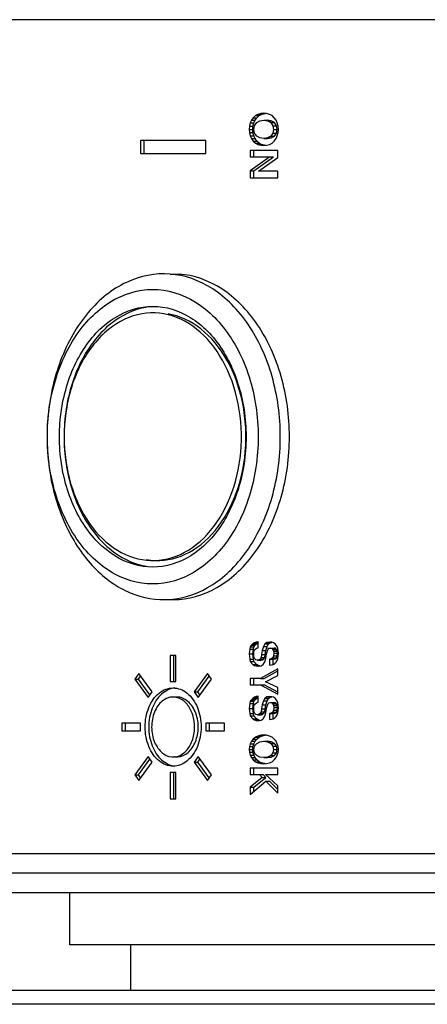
# Model space of a CAD drawing. Extents: x -1763 to 4575, y -3429 to 1051.
# Tile 11 of 192: x -1173 to -1165, y -1455 to -1436. Entities that reach past the tile are written whole.
import ezdxf

# ---------------------------------------------------------------- set-up
doc = ezdxf.new("R2010")
doc.units = 0
doc.layers.get('0').update_dxf_attribs({"linetype": 'CONTINUOUS'})

# ---------------------------------------------------------------- blocks, each defined once
blk = doc.blocks.new('CTH', base_point=(-1365.866, -1682.815))
at = {"color": 5, "linetype": 'CONTINUOUS'}
for p, q in [((-1186.149, -1435.923), (-1162.555, -1435.923)), ((-1168.351, -1437.716), (-1168.41, -1437.722)), ((-1168.298, -1437.722), (-1168.351, -1437.716)), ((-1168.615, -1437.904), (-1168.629, -1437.963)), ((-1168.59, -1437.851), (-1168.615, -1437.904)), ((-1168.615, -1437.904), (-1168.545, -1437.904)), ((-1168.556, -1437.804), (-1168.59, -1437.851)), ((-1168.59, -1437.851), (-1168.52, -1437.851)), ((-1168.56, -1437.963), (-1168.545, -1437.904)), ((-1168.512, -1437.763), (-1168.556, -1437.804)), ((-1168.556, -1437.804), (-1168.486, -1437.804)), ((-1168.545, -1437.904), (-1168.52, -1437.851)), ((-1168.52, -1437.851), (-1168.486, -1437.804)), ((-1168.463, -1437.74), (-1168.512, -1437.763)), ((-1168.512, -1437.763), (-1168.442, -1437.763)), ((-1168.512, -1437.928), (-1168.488, -1437.898)), ((-1168.488, -1437.898), (-1168.429, -1437.863)), ((-1168.486, -1437.804), (-1168.442, -1437.763)), ((-1168.41, -1437.722), (-1168.463, -1437.74)), ((-1168.463, -1437.74), (-1168.394, -1437.74)), ((-1168.442, -1437.763), (-1168.394, -1437.74)), ((-1168.429, -1437.863), (-1168.351, -1437.851)), ((-1168.41, -1437.722), (-1168.34, -1437.722)), ((-1168.394, -1437.74), (-1168.34, -1437.722)), ((-1168.351, -1437.851), (-1168.278, -1437.863)), ((-1168.351, -1437.851), (-1168.281, -1437.851)), ((-1168.34, -1437.722), (-1168.318, -1437.72)), ((-1168.244, -1437.74), (-1168.298, -1437.722)), ((-1168.208, -1437.863), (-1168.281, -1437.851)), ((-1168.278, -1437.863), (-1168.215, -1437.898)), ((-1168.278, -1437.863), (-1168.208, -1437.863)), ((-1168.19, -1437.763), (-1168.244, -1437.74)), ((-1168.215, -1437.898), (-1168.176, -1437.957)), ((-1168.215, -1437.898), (-1168.145, -1437.898)), ((-1168.145, -1437.898), (-1168.208, -1437.863)), ((-1168.151, -1437.804), (-1168.19, -1437.763)), ((-1168.117, -1437.851), (-1168.151, -1437.804)), ((-1168.106, -1437.957), (-1168.145, -1437.898)), ((-1168.093, -1437.904), (-1168.117, -1437.851)), ((-1168.078, -1437.963), (-1168.093, -1437.904)), ((-1168.629, -1437.963), (-1168.634, -1438.027)), ((-1168.634, -1438.027), (-1168.629, -1438.086)), ((-1168.634, -1438.027), (-1168.564, -1438.027)), ((-1168.629, -1437.963), (-1168.56, -1437.963)), ((-1168.629, -1438.086), (-1168.615, -1438.151)), ((-1168.629, -1438.086), (-1168.56, -1438.086)), ((-1168.564, -1438.027), (-1168.56, -1437.963)), ((-1168.56, -1438.086), (-1168.564, -1438.027)), ((-1168.545, -1438.151), (-1168.56, -1438.086)), ((-1168.542, -1438.027), (-1168.527, -1437.957)), ((-1168.527, -1438.098), (-1168.542, -1438.027)), ((-1168.527, -1437.957), (-1168.512, -1437.928)), ((-1168.176, -1437.957), (-1168.166, -1438.027)), ((-1168.176, -1437.957), (-1168.106, -1437.957)), ((-1168.166, -1438.027), (-1168.176, -1438.098)), ((-1168.166, -1438.027), (-1168.096, -1438.027)), ((-1168.096, -1438.027), (-1168.106, -1437.957)), ((-1168.106, -1438.098), (-1168.096, -1438.027)), ((-1168.093, -1438.151), (-1168.078, -1438.086)), ((-1168.073, -1438.027), (-1168.078, -1437.963)), ((-1168.078, -1438.086), (-1168.073, -1438.027)), ((-1169.464, -1438.242), (-1170.717, -1438.242)), ((-1170.717, -1438.242), (-1170.717, -1438.492)), ((-1170.647, -1438.492), (-1170.647, -1438.242)), ((-1169.464, -1438.492), (-1169.464, -1438.242)), ((-1168.615, -1438.151), (-1168.59, -1438.204)), ((-1168.615, -1438.151), (-1168.545, -1438.151)), ((-1168.59, -1438.204), (-1168.556, -1438.251)), ((-1168.59, -1438.204), (-1168.52, -1438.204)), ((-1168.556, -1438.251), (-1168.512, -1438.292)), ((-1168.556, -1438.251), (-1168.486, -1438.251)), ((-1168.52, -1438.204), (-1168.545, -1438.151)), ((-1168.512, -1438.127), (-1168.527, -1438.098)), ((-1168.486, -1438.251), (-1168.52, -1438.204)), ((-1168.488, -1438.157), (-1168.512, -1438.127)), ((-1168.429, -1438.192), (-1168.488, -1438.157)), ((-1168.442, -1438.292), (-1168.486, -1438.251)), ((-1168.351, -1438.204), (-1168.429, -1438.192)), ((-1168.278, -1438.192), (-1168.351, -1438.204)), ((-1168.351, -1438.204), (-1168.281, -1438.204)), ((-1168.281, -1438.204), (-1168.208, -1438.192)), ((-1168.215, -1438.157), (-1168.278, -1438.192)), ((-1168.278, -1438.192), (-1168.208, -1438.192)), ((-1168.176, -1438.098), (-1168.215, -1438.157)), ((-1168.215, -1438.157), (-1168.145, -1438.157)), ((-1168.208, -1438.192), (-1168.145, -1438.157)), ((-1168.19, -1438.292), (-1168.151, -1438.251)), ((-1168.176, -1438.098), (-1168.106, -1438.098)), ((-1168.151, -1438.251), (-1168.117, -1438.204)), ((-1168.145, -1438.157), (-1168.106, -1438.098)), ((-1168.117, -1438.204), (-1168.093, -1438.151)), ((-1168.615, -1438.432), (-1168.615, -1438.556)), ((-1168.083, -1438.432), (-1168.615, -1438.432)), ((-1168.545, -1438.556), (-1168.545, -1438.432)), ((-1168.512, -1438.292), (-1168.463, -1438.315)), ((-1168.512, -1438.292), (-1168.442, -1438.292)), ((-1168.463, -1438.315), (-1168.41, -1438.333)), ((-1168.463, -1438.315), (-1168.394, -1438.315)), ((-1168.394, -1438.315), (-1168.442, -1438.292)), ((-1168.41, -1438.333), (-1168.351, -1438.339)), ((-1168.41, -1438.333), (-1168.34, -1438.333)), ((-1168.34, -1438.333), (-1168.394, -1438.315)), ((-1168.351, -1438.339), (-1168.298, -1438.333)), ((-1168.318, -1438.335), (-1168.34, -1438.333)), ((-1168.298, -1438.333), (-1168.244, -1438.315)), ((-1168.244, -1438.315), (-1168.19, -1438.292)), ((-1168.083, -1438.567), (-1168.083, -1438.432)), ((-1170.717, -1438.492), (-1169.464, -1438.492)), ((-1168.234, -1438.556), (-1168.615, -1438.82)), ((-1168.615, -1438.556), (-1168.234, -1438.556)), ((-1168.545, -1438.82), (-1168.164, -1438.556)), ((-1168.454, -1438.832), (-1168.083, -1438.567)), ((-1168.234, -1438.556), (-1168.164, -1438.556)), ((-1168.615, -1438.82), (-1168.615, -1438.955)), ((-1168.615, -1438.82), (-1168.545, -1438.82)), ((-1168.545, -1438.955), (-1168.545, -1438.82)), ((-1168.083, -1438.832), (-1168.454, -1438.832)), ((-1168.083, -1438.955), (-1168.083, -1438.832)), ((-1168.615, -1438.955), (-1168.083, -1438.955)), ((-1170.15, -1440.803), (-1169.975, -1440.803)), ((-1170.15, -1447.044), (-1169.975, -1447.044)), ((-1168.561, -1447.898), (-1168.585, -1447.924)), ((-1168.532, -1447.877), (-1168.561, -1447.898)), ((-1168.561, -1447.898), (-1168.491, -1447.898)), ((-1168.498, -1447.862), (-1168.532, -1447.877)), ((-1168.532, -1447.877), (-1168.462, -1447.877)), ((-1168.516, -1447.924), (-1168.491, -1447.898)), ((-1168.459, -1447.857), (-1168.498, -1447.862)), ((-1168.498, -1447.862), (-1168.459, -1447.862)), ((-1168.491, -1447.898), (-1168.462, -1447.877)), ((-1168.462, -1447.877), (-1168.459, -1447.876)), ((-1168.459, -1447.971), (-1168.459, -1447.857)), ((-1168.332, -1447.898), (-1168.356, -1447.945)), ((-1168.293, -1447.872), (-1168.332, -1447.898)), ((-1168.332, -1447.898), (-1168.262, -1447.898)), ((-1168.234, -1447.862), (-1168.293, -1447.872)), ((-1168.293, -1447.872), (-1168.223, -1447.872)), ((-1168.286, -1447.945), (-1168.262, -1447.898)), ((-1168.262, -1447.898), (-1168.223, -1447.872)), ((-1168.2, -1447.867), (-1168.234, -1447.862)), ((-1168.223, -1447.872), (-1168.198, -1447.868)), ((-1168.166, -1447.877), (-1168.2, -1447.867)), ((-1168.137, -1447.893), (-1168.166, -1447.877)), ((-1168.117, -1447.919), (-1168.137, -1447.893)), ((-1168.62, -1447.997), (-1168.634, -1448.091)), ((-1168.634, -1448.091), (-1168.62, -1448.19)), ((-1168.634, -1448.091), (-1168.564, -1448.091)), ((-1168.61, -1447.956), (-1168.62, -1447.997)), ((-1168.62, -1447.997), (-1168.55, -1447.997)), ((-1168.585, -1447.924), (-1168.61, -1447.956)), ((-1168.61, -1447.956), (-1168.54, -1447.956)), ((-1168.585, -1447.924), (-1168.516, -1447.924)), ((-1168.564, -1448.091), (-1168.55, -1447.997)), ((-1168.55, -1448.19), (-1168.564, -1448.091)), ((-1168.55, -1447.997), (-1168.54, -1447.956)), ((-1168.546, -1448.097), (-1168.542, -1448.044)), ((-1168.542, -1448.143), (-1168.546, -1448.097)), ((-1168.542, -1448.044), (-1168.522, -1448.008)), ((-1168.54, -1447.956), (-1168.516, -1447.924)), ((-1168.522, -1448.008), (-1168.493, -1447.982)), ((-1168.493, -1447.982), (-1168.459, -1447.971)), ((-1168.395, -1448.102), (-1168.405, -1448.159)), ((-1168.381, -1448.023), (-1168.395, -1448.102)), ((-1168.395, -1448.102), (-1168.325, -1448.102)), ((-1168.356, -1447.945), (-1168.381, -1448.023)), ((-1168.381, -1448.023), (-1168.311, -1448.023)), ((-1168.356, -1447.945), (-1168.286, -1447.945)), ((-1168.335, -1448.159), (-1168.325, -1448.102)), ((-1168.325, -1448.102), (-1168.311, -1448.023)), ((-1168.312, -1448.175), (-1168.298, -1448.086)), ((-1168.311, -1448.023), (-1168.286, -1447.945)), ((-1168.298, -1448.086), (-1168.283, -1448.029)), ((-1168.283, -1448.029), (-1168.268, -1447.997)), ((-1168.268, -1447.997), (-1168.254, -1447.982)), ((-1168.254, -1447.982), (-1168.224, -1447.977)), ((-1168.224, -1447.977), (-1168.2, -1447.982)), ((-1168.224, -1447.977), (-1168.155, -1447.977)), ((-1168.2, -1447.982), (-1168.176, -1448.003)), ((-1168.2, -1447.982), (-1168.13, -1447.982)), ((-1168.176, -1448.003), (-1168.166, -1448.034)), ((-1168.176, -1448.003), (-1168.106, -1448.003)), ((-1168.166, -1448.034), (-1168.161, -1448.076)), ((-1168.166, -1448.034), (-1168.096, -1448.034)), ((-1168.161, -1448.076), (-1168.166, -1448.128)), ((-1168.161, -1448.076), (-1168.091, -1448.076)), ((-1168.13, -1447.982), (-1168.155, -1447.977)), ((-1168.106, -1448.003), (-1168.13, -1447.982)), ((-1168.098, -1447.95), (-1168.117, -1447.919)), ((-1168.096, -1448.034), (-1168.106, -1448.003)), ((-1168.083, -1447.987), (-1168.098, -1447.95)), ((-1168.091, -1448.076), (-1168.096, -1448.034)), ((-1168.096, -1448.128), (-1168.091, -1448.076)), ((-1168.073, -1448.081), (-1168.083, -1447.987)), ((-1168.083, -1448.175), (-1168.073, -1448.081)), ((-1170.037, -1448.117), (-1170.144, -1448.117)), ((-1170.144, -1448.117), (-1170.144, -1448.617)), ((-1170.074, -1448.617), (-1170.074, -1448.117)), ((-1170.037, -1448.617), (-1170.037, -1448.117)), ((-1168.62, -1448.19), (-1168.61, -1448.232)), ((-1168.62, -1448.19), (-1168.55, -1448.19)), ((-1168.61, -1448.232), (-1168.561, -1448.295)), ((-1168.61, -1448.232), (-1168.54, -1448.232)), ((-1168.54, -1448.232), (-1168.55, -1448.19)), ((-1168.527, -1448.18), (-1168.542, -1448.143)), ((-1168.491, -1448.295), (-1168.54, -1448.232)), ((-1168.503, -1448.206), (-1168.527, -1448.18)), ((-1168.473, -1448.211), (-1168.503, -1448.206)), ((-1168.444, -1448.206), (-1168.473, -1448.211)), ((-1168.473, -1448.211), (-1168.403, -1448.211)), ((-1168.424, -1448.19), (-1168.444, -1448.206)), ((-1168.444, -1448.206), (-1168.374, -1448.206)), ((-1168.405, -1448.159), (-1168.424, -1448.19)), ((-1168.424, -1448.19), (-1168.355, -1448.19)), ((-1168.405, -1448.159), (-1168.335, -1448.159)), ((-1168.405, -1448.316), (-1168.361, -1448.29)), ((-1168.403, -1448.211), (-1168.374, -1448.206)), ((-1168.374, -1448.206), (-1168.355, -1448.19)), ((-1168.361, -1448.29), (-1168.332, -1448.243)), ((-1168.355, -1448.19), (-1168.335, -1448.159)), ((-1168.332, -1448.243), (-1168.312, -1448.175)), ((-1168.205, -1448.185), (-1168.244, -1448.19)), ((-1168.244, -1448.19), (-1168.244, -1448.305)), ((-1168.244, -1448.19), (-1168.174, -1448.19)), ((-1168.181, -1448.164), (-1168.205, -1448.185)), ((-1168.205, -1448.185), (-1168.135, -1448.185)), ((-1168.205, -1448.3), (-1168.171, -1448.29)), ((-1168.166, -1448.128), (-1168.181, -1448.164)), ((-1168.181, -1448.164), (-1168.111, -1448.164)), ((-1168.174, -1448.19), (-1168.135, -1448.185)), ((-1168.174, -1448.291), (-1168.174, -1448.19)), ((-1168.171, -1448.29), (-1168.141, -1448.274)), ((-1168.166, -1448.128), (-1168.096, -1448.128)), ((-1168.141, -1448.274), (-1168.117, -1448.248)), ((-1168.135, -1448.185), (-1168.111, -1448.164)), ((-1168.117, -1448.248), (-1168.098, -1448.217)), ((-1168.111, -1448.164), (-1168.096, -1448.128)), ((-1168.098, -1448.217), (-1168.083, -1448.175)), ((-1170.748, -1448.466), (-1170.824, -1448.572)), ((-1170.495, -1448.82), (-1170.748, -1448.466)), ((-1169.433, -1448.466), (-1169.686, -1448.82)), ((-1169.357, -1448.572), (-1169.433, -1448.466)), ((-1168.561, -1448.295), (-1168.532, -1448.31)), ((-1168.561, -1448.295), (-1168.491, -1448.295)), ((-1168.532, -1448.31), (-1168.498, -1448.321)), ((-1168.532, -1448.31), (-1168.462, -1448.31)), ((-1168.498, -1448.321), (-1168.459, -1448.326)), ((-1168.498, -1448.321), (-1168.432, -1448.321)), ((-1168.462, -1448.31), (-1168.491, -1448.295)), ((-1168.429, -1448.32), (-1168.462, -1448.31)), ((-1168.459, -1448.326), (-1168.405, -1448.316)), ((-1168.083, -1448.373), (-1168.415, -1448.561)), ((-1168.345, -1448.561), (-1168.083, -1448.413)), ((-1168.244, -1448.305), (-1168.205, -1448.3)), ((-1168.083, -1448.503), (-1168.083, -1448.373)), ((-1170.824, -1448.572), (-1170.571, -1448.926)), ((-1170.824, -1448.572), (-1170.754, -1448.572)), ((-1170.754, -1448.572), (-1170.713, -1448.515)), ((-1170.536, -1448.877), (-1170.754, -1448.572)), ((-1170.144, -1448.617), (-1170.037, -1448.617)), ((-1169.616, -1448.82), (-1169.398, -1448.515)), ((-1169.61, -1448.926), (-1169.357, -1448.572)), ((-1168.615, -1448.561), (-1168.615, -1448.681)), ((-1168.415, -1448.561), (-1168.615, -1448.561)), ((-1168.545, -1448.681), (-1168.545, -1448.561)), ((-1168.415, -1448.561), (-1168.345, -1448.561)), ((-1168.317, -1448.623), (-1168.083, -1448.503)), ((-1168.083, -1448.733), (-1168.317, -1448.623)), ((-1170.571, -1448.926), (-1170.495, -1448.82)), ((-1169.686, -1448.82), (-1169.61, -1448.926)), ((-1169.686, -1448.82), (-1169.616, -1448.82)), ((-1169.575, -1448.877), (-1169.616, -1448.82)), ((-1168.615, -1448.681), (-1168.415, -1448.681)), ((-1168.415, -1448.681), (-1168.083, -1448.863)), ((-1168.415, -1448.681), (-1168.345, -1448.681)), ((-1168.083, -1448.825), (-1168.345, -1448.681)), ((-1168.083, -1448.863), (-1168.083, -1448.733)), ((-1169.993, -1448.918), (-1170.119, -1448.918)), ((-1168.62, -1449.041), (-1168.634, -1449.135)), ((-1168.61, -1448.999), (-1168.62, -1449.041)), ((-1168.62, -1449.041), (-1168.55, -1449.041)), ((-1168.585, -1448.968), (-1168.61, -1448.999)), ((-1168.61, -1448.999), (-1168.54, -1448.999)), ((-1168.561, -1448.942), (-1168.585, -1448.968)), ((-1168.585, -1448.968), (-1168.516, -1448.968)), ((-1168.564, -1449.135), (-1168.55, -1449.041)), ((-1168.532, -1448.921), (-1168.561, -1448.942)), ((-1168.561, -1448.942), (-1168.491, -1448.942)), ((-1168.55, -1449.041), (-1168.54, -1448.999)), ((-1168.54, -1448.999), (-1168.516, -1448.968)), ((-1168.498, -1448.905), (-1168.532, -1448.921)), ((-1168.532, -1448.921), (-1168.462, -1448.921)), ((-1168.522, -1449.051), (-1168.493, -1449.025)), ((-1168.516, -1448.968), (-1168.491, -1448.942)), ((-1168.459, -1448.9), (-1168.498, -1448.905)), ((-1168.498, -1448.905), (-1168.459, -1448.905)), ((-1168.493, -1449.025), (-1168.459, -1449.015)), ((-1168.491, -1448.942), (-1168.462, -1448.921)), ((-1168.462, -1448.921), (-1168.459, -1448.919)), ((-1168.459, -1449.015), (-1168.459, -1448.9)), ((-1168.356, -1448.989), (-1168.381, -1449.067)), ((-1168.332, -1448.942), (-1168.356, -1448.989)), ((-1168.356, -1448.989), (-1168.286, -1448.989)), ((-1168.293, -1448.916), (-1168.332, -1448.942)), ((-1168.332, -1448.942), (-1168.262, -1448.942)), ((-1168.311, -1449.067), (-1168.286, -1448.989)), ((-1168.234, -1448.905), (-1168.293, -1448.916)), ((-1168.293, -1448.916), (-1168.223, -1448.916)), ((-1168.286, -1448.989), (-1168.262, -1448.942)), ((-1168.283, -1449.072), (-1168.268, -1449.041)), ((-1168.268, -1449.041), (-1168.254, -1449.025)), ((-1168.262, -1448.942), (-1168.223, -1448.916)), ((-1168.254, -1449.025), (-1168.224, -1449.02)), ((-1168.2, -1448.91), (-1168.234, -1448.905)), ((-1168.224, -1449.02), (-1168.2, -1449.025)), ((-1168.224, -1449.02), (-1168.155, -1449.02)), ((-1168.223, -1448.916), (-1168.198, -1448.911)), ((-1168.166, -1448.921), (-1168.2, -1448.91)), ((-1168.2, -1449.025), (-1168.176, -1449.046)), ((-1168.2, -1449.025), (-1168.13, -1449.025)), ((-1168.176, -1449.046), (-1168.166, -1449.077)), ((-1168.176, -1449.046), (-1168.106, -1449.046)), ((-1168.137, -1448.937), (-1168.166, -1448.921)), ((-1168.13, -1449.025), (-1168.155, -1449.02)), ((-1168.117, -1448.963), (-1168.137, -1448.937)), ((-1168.106, -1449.046), (-1168.13, -1449.025)), ((-1168.098, -1448.994), (-1168.117, -1448.963)), ((-1168.096, -1449.077), (-1168.106, -1449.046)), ((-1168.083, -1449.03), (-1168.098, -1448.994)), ((-1168.073, -1449.124), (-1168.083, -1449.03)), ((-1168.634, -1449.135), (-1168.62, -1449.234)), ((-1168.634, -1449.135), (-1168.564, -1449.135)), ((-1168.62, -1449.234), (-1168.61, -1449.276)), ((-1168.62, -1449.234), (-1168.55, -1449.234)), ((-1168.55, -1449.234), (-1168.564, -1449.135)), ((-1168.54, -1449.276), (-1168.55, -1449.234)), ((-1168.546, -1449.14), (-1168.542, -1449.088)), ((-1168.542, -1449.187), (-1168.546, -1449.14)), ((-1168.542, -1449.088), (-1168.522, -1449.051)), ((-1168.527, -1449.223), (-1168.542, -1449.187)), ((-1168.503, -1449.25), (-1168.527, -1449.223)), ((-1168.424, -1449.234), (-1168.444, -1449.25)), ((-1168.405, -1449.203), (-1168.424, -1449.234)), ((-1168.424, -1449.234), (-1168.355, -1449.234)), ((-1168.395, -1449.145), (-1168.405, -1449.203)), ((-1168.405, -1449.203), (-1168.335, -1449.203)), ((-1168.381, -1449.067), (-1168.395, -1449.145)), ((-1168.395, -1449.145), (-1168.325, -1449.145)), ((-1168.381, -1449.067), (-1168.311, -1449.067)), ((-1168.374, -1449.25), (-1168.355, -1449.234)), ((-1168.355, -1449.234), (-1168.335, -1449.203)), ((-1168.335, -1449.203), (-1168.325, -1449.145)), ((-1168.332, -1449.286), (-1168.312, -1449.218)), ((-1168.325, -1449.145), (-1168.311, -1449.067)), ((-1168.312, -1449.218), (-1168.298, -1449.13)), ((-1168.298, -1449.13), (-1168.283, -1449.072)), ((-1168.205, -1449.229), (-1168.244, -1449.234)), ((-1168.244, -1449.234), (-1168.244, -1449.349)), ((-1168.244, -1449.234), (-1168.174, -1449.234)), ((-1168.181, -1449.208), (-1168.205, -1449.229)), ((-1168.205, -1449.229), (-1168.135, -1449.229)), ((-1168.166, -1449.171), (-1168.181, -1449.208)), ((-1168.181, -1449.208), (-1168.111, -1449.208)), ((-1168.174, -1449.234), (-1168.135, -1449.229)), ((-1168.174, -1449.334), (-1168.174, -1449.234)), ((-1168.166, -1449.077), (-1168.161, -1449.119)), ((-1168.166, -1449.077), (-1168.096, -1449.077)), ((-1168.161, -1449.119), (-1168.166, -1449.171)), ((-1168.166, -1449.171), (-1168.096, -1449.171)), ((-1168.161, -1449.119), (-1168.091, -1449.119)), ((-1168.135, -1449.229), (-1168.111, -1449.208)), ((-1168.111, -1449.208), (-1168.096, -1449.171)), ((-1168.098, -1449.26), (-1168.083, -1449.218)), ((-1168.091, -1449.119), (-1168.096, -1449.077)), ((-1168.096, -1449.171), (-1168.091, -1449.119)), ((-1168.083, -1449.218), (-1168.073, -1449.124)), ((-1170.717, -1449.417), (-1171.075, -1449.417)), ((-1171.075, -1449.417), (-1171.075, -1449.567)), ((-1171.005, -1449.567), (-1171.005, -1449.417)), ((-1170.717, -1449.567), (-1170.717, -1449.417)), ((-1169.464, -1449.417), (-1169.464, -1449.567)), ((-1169.107, -1449.417), (-1169.464, -1449.417)), ((-1169.395, -1449.567), (-1169.395, -1449.417)), ((-1169.107, -1449.567), (-1169.107, -1449.417)), ((-1168.61, -1449.276), (-1168.561, -1449.338)), ((-1168.61, -1449.276), (-1168.54, -1449.276)), ((-1168.561, -1449.338), (-1168.532, -1449.354)), ((-1168.561, -1449.338), (-1168.491, -1449.338)), ((-1168.491, -1449.338), (-1168.54, -1449.276)), ((-1168.532, -1449.354), (-1168.498, -1449.364)), ((-1168.532, -1449.354), (-1168.462, -1449.354)), ((-1168.473, -1449.255), (-1168.503, -1449.25)), ((-1168.498, -1449.364), (-1168.459, -1449.37)), ((-1168.498, -1449.364), (-1168.432, -1449.364)), ((-1168.462, -1449.354), (-1168.491, -1449.338)), ((-1168.444, -1449.25), (-1168.473, -1449.255)), ((-1168.473, -1449.255), (-1168.403, -1449.255)), ((-1168.429, -1449.364), (-1168.462, -1449.354)), ((-1168.459, -1449.37), (-1168.405, -1449.359)), ((-1168.444, -1449.25), (-1168.374, -1449.25)), ((-1168.405, -1449.359), (-1168.361, -1449.333)), ((-1168.403, -1449.255), (-1168.374, -1449.25)), ((-1168.361, -1449.333), (-1168.332, -1449.286)), ((-1168.244, -1449.349), (-1168.205, -1449.343)), ((-1168.205, -1449.343), (-1168.171, -1449.333)), ((-1168.171, -1449.333), (-1168.141, -1449.317)), ((-1168.141, -1449.317), (-1168.117, -1449.291)), ((-1168.117, -1449.291), (-1168.098, -1449.26)), ((-1171.075, -1449.567), (-1170.717, -1449.567)), ((-1169.464, -1449.567), (-1169.107, -1449.567)), ((-1168.59, -1449.766), (-1168.615, -1449.813)), ((-1168.556, -1449.724), (-1168.59, -1449.766)), ((-1168.59, -1449.766), (-1168.52, -1449.766)), ((-1168.512, -1449.688), (-1168.556, -1449.724)), ((-1168.556, -1449.724), (-1168.486, -1449.724)), ((-1168.545, -1449.813), (-1168.52, -1449.766)), ((-1168.52, -1449.766), (-1168.486, -1449.724)), ((-1168.463, -1449.667), (-1168.512, -1449.688)), ((-1168.512, -1449.688), (-1168.442, -1449.688)), ((-1168.488, -1449.808), (-1168.429, -1449.777)), ((-1168.486, -1449.724), (-1168.442, -1449.688)), ((-1168.41, -1449.651), (-1168.463, -1449.667)), ((-1168.463, -1449.667), (-1168.394, -1449.667)), ((-1168.442, -1449.688), (-1168.394, -1449.667)), ((-1168.429, -1449.777), (-1168.351, -1449.766)), ((-1168.351, -1449.646), (-1168.41, -1449.651)), ((-1168.41, -1449.651), (-1168.34, -1449.651)), ((-1168.394, -1449.667), (-1168.34, -1449.651)), ((-1168.298, -1449.651), (-1168.351, -1449.646)), ((-1168.351, -1449.766), (-1168.278, -1449.777)), ((-1168.351, -1449.766), (-1168.281, -1449.766)), ((-1168.34, -1449.651), (-1168.318, -1449.649)), ((-1168.244, -1449.667), (-1168.298, -1449.651)), ((-1168.208, -1449.777), (-1168.281, -1449.766)), ((-1168.278, -1449.777), (-1168.215, -1449.808)), ((-1168.278, -1449.777), (-1168.208, -1449.777)), ((-1168.19, -1449.688), (-1168.244, -1449.667)), ((-1168.145, -1449.808), (-1168.208, -1449.777)), ((-1168.151, -1449.724), (-1168.19, -1449.688)), ((-1168.117, -1449.766), (-1168.151, -1449.724)), ((-1168.093, -1449.813), (-1168.117, -1449.766)), ((-1168.629, -1449.865), (-1168.634, -1449.923)), ((-1168.634, -1449.923), (-1168.629, -1449.975)), ((-1168.634, -1449.923), (-1168.564, -1449.923)), ((-1168.615, -1449.813), (-1168.629, -1449.865)), ((-1168.629, -1449.865), (-1168.56, -1449.865)), ((-1168.629, -1449.975), (-1168.615, -1450.032)), ((-1168.629, -1449.975), (-1168.56, -1449.975)), ((-1168.615, -1449.813), (-1168.545, -1449.813)), ((-1168.564, -1449.923), (-1168.56, -1449.865)), ((-1168.56, -1449.975), (-1168.564, -1449.923)), ((-1168.56, -1449.865), (-1168.545, -1449.813)), ((-1168.545, -1450.032), (-1168.56, -1449.975)), ((-1168.542, -1449.923), (-1168.527, -1449.86)), ((-1168.527, -1449.985), (-1168.542, -1449.923)), ((-1168.527, -1449.86), (-1168.512, -1449.834)), ((-1168.512, -1450.011), (-1168.527, -1449.985)), ((-1168.512, -1449.834), (-1168.488, -1449.808)), ((-1168.215, -1449.808), (-1168.176, -1449.86)), ((-1168.215, -1449.808), (-1168.145, -1449.808)), ((-1168.176, -1449.985), (-1168.215, -1450.037)), ((-1168.176, -1449.86), (-1168.166, -1449.923)), ((-1168.176, -1449.86), (-1168.106, -1449.86)), ((-1168.166, -1449.923), (-1168.176, -1449.985)), ((-1168.176, -1449.985), (-1168.106, -1449.985)), ((-1168.166, -1449.923), (-1168.096, -1449.923)), ((-1168.106, -1449.86), (-1168.145, -1449.808)), ((-1168.145, -1450.037), (-1168.106, -1449.985)), ((-1168.096, -1449.923), (-1168.106, -1449.86)), ((-1168.106, -1449.985), (-1168.096, -1449.923)), ((-1168.078, -1449.865), (-1168.093, -1449.813)), ((-1168.093, -1450.032), (-1168.078, -1449.975)), ((-1168.073, -1449.923), (-1168.078, -1449.865)), ((-1168.078, -1449.975), (-1168.073, -1449.923)), ((-1170.571, -1450.057), (-1170.824, -1450.411)), ((-1170.754, -1450.411), (-1170.536, -1450.106)), ((-1170.748, -1450.517), (-1170.495, -1450.163)), ((-1170.495, -1450.163), (-1170.571, -1450.057)), ((-1170.049, -1450.065), (-1170.063, -1450.065)), ((-1169.61, -1450.057), (-1169.686, -1450.163)), ((-1169.686, -1450.163), (-1169.433, -1450.517)), ((-1169.686, -1450.163), (-1169.616, -1450.163)), ((-1169.616, -1450.163), (-1169.575, -1450.106)), ((-1169.398, -1450.468), (-1169.616, -1450.163)), ((-1169.357, -1450.411), (-1169.61, -1450.057)), ((-1168.615, -1450.032), (-1168.59, -1450.079)), ((-1168.615, -1450.032), (-1168.545, -1450.032)), ((-1168.59, -1450.079), (-1168.556, -1450.121)), ((-1168.59, -1450.079), (-1168.52, -1450.079)), ((-1168.556, -1450.121), (-1168.512, -1450.157)), ((-1168.556, -1450.121), (-1168.486, -1450.121)), ((-1168.52, -1450.079), (-1168.545, -1450.032)), ((-1168.486, -1450.121), (-1168.52, -1450.079)), ((-1168.488, -1450.037), (-1168.512, -1450.011)), ((-1168.512, -1450.157), (-1168.463, -1450.178)), ((-1168.512, -1450.157), (-1168.442, -1450.157)), ((-1168.429, -1450.069), (-1168.488, -1450.037)), ((-1168.442, -1450.157), (-1168.486, -1450.121)), ((-1168.463, -1450.178), (-1168.41, -1450.194)), ((-1168.463, -1450.178), (-1168.394, -1450.178)), ((-1168.394, -1450.178), (-1168.442, -1450.157)), ((-1168.351, -1450.079), (-1168.429, -1450.069)), ((-1168.34, -1450.194), (-1168.394, -1450.178)), ((-1168.278, -1450.069), (-1168.351, -1450.079)), ((-1168.351, -1450.079), (-1168.281, -1450.079)), ((-1168.298, -1450.194), (-1168.244, -1450.178)), ((-1168.281, -1450.079), (-1168.208, -1450.069)), ((-1168.215, -1450.037), (-1168.278, -1450.069)), ((-1168.278, -1450.069), (-1168.208, -1450.069)), ((-1168.244, -1450.178), (-1168.19, -1450.157)), ((-1168.215, -1450.037), (-1168.145, -1450.037)), ((-1168.208, -1450.069), (-1168.145, -1450.037)), ((-1168.19, -1450.157), (-1168.151, -1450.121)), ((-1168.151, -1450.121), (-1168.117, -1450.079)), ((-1168.117, -1450.079), (-1168.093, -1450.032)), ((-1170.144, -1450.367), (-1170.144, -1450.867)), ((-1170.037, -1450.367), (-1170.144, -1450.367)), ((-1170.074, -1450.867), (-1170.074, -1450.367)), ((-1170.037, -1450.867), (-1170.037, -1450.367)), ((-1168.615, -1450.283), (-1168.615, -1450.403)), ((-1168.083, -1450.283), (-1168.615, -1450.283)), ((-1168.545, -1450.403), (-1168.545, -1450.283)), ((-1168.41, -1450.194), (-1168.351, -1450.199)), ((-1168.41, -1450.194), (-1168.34, -1450.194)), ((-1168.351, -1450.199), (-1168.298, -1450.194)), ((-1168.318, -1450.196), (-1168.34, -1450.194)), ((-1168.083, -1450.403), (-1168.083, -1450.283)), ((-1170.824, -1450.411), (-1170.748, -1450.517)), ((-1170.824, -1450.411), (-1170.754, -1450.411)), ((-1170.713, -1450.468), (-1170.754, -1450.411)), ((-1169.433, -1450.517), (-1169.357, -1450.411)), ((-1168.615, -1450.403), (-1168.434, -1450.403)), ((-1168.381, -1450.46), (-1168.615, -1450.648)), ((-1168.615, -1450.789), (-1168.312, -1450.533)), ((-1168.545, -1450.648), (-1168.311, -1450.46)), ((-1168.434, -1450.403), (-1168.381, -1450.46)), ((-1168.434, -1450.403), (-1168.364, -1450.403)), ((-1168.381, -1450.46), (-1168.311, -1450.46)), ((-1168.311, -1450.46), (-1168.364, -1450.403)), ((-1168.083, -1450.622), (-1168.317, -1450.403)), ((-1168.317, -1450.403), (-1168.083, -1450.403)), ((-1168.312, -1450.533), (-1168.083, -1450.763)), ((-1168.312, -1450.533), (-1168.242, -1450.533)), ((-1168.083, -1450.693), (-1168.242, -1450.533)), ((-1168.615, -1450.648), (-1168.615, -1450.789)), ((-1168.615, -1450.648), (-1168.545, -1450.648)), ((-1168.545, -1450.73), (-1168.545, -1450.648)), ((-1168.083, -1450.763), (-1168.083, -1450.622)), ((-1170.144, -1450.867), (-1170.037, -1450.867)), ((-1162.555, -1451.923), (-1186.149, -1451.923)), ((-1162.555, -1452.298), (-1186.149, -1452.298)), ((-1155.335, -1452.673), (-1186.217, -1452.673)), ((-1172.072, -1453.673), (-1172.072, -1452.673)), ((-1085.406, -1453.673), (-1172.072, -1453.673)), ((-1170.905, -1453.673), (-1170.905, -1454.548))]:
    blk.add_line(p, q, dxfattribs=at)
at = {"color": 7, "linetype": 'CONTINUOUS'}
for p, q in [((-1140.357, -1454.548), (-1178.717, -1454.548)), ((-1062.967, -1454.811), (-1194.467, -1454.811))]:
    blk.add_line(p, q, dxfattribs=at)
at = {"color": 5, "linetype": 'CONTINUOUS'}
for points, knots in [([(-1170.15, -1440.803), (-1170.433, -1440.782), (-1170.716, -1440.836), (-1171.254, -1441.089), (-1171.503, -1441.285), (-1171.935, -1441.798), (-1172.114, -1442.11), (-1172.379, -1442.81), (-1172.463, -1443.192), (-1172.494, -1443.586)], [0, 0, 0, 0, 1, 1, 2, 2, 3, 3, 4, 4, 4, 4]), ([(-1170.15, -1447.044), (-1169.867, -1447.022), (-1169.589, -1446.926), (-1169.075, -1446.593), (-1168.842, -1446.36), (-1168.452, -1445.785), (-1168.298, -1445.448), (-1168.089, -1444.712), (-1168.035, -1444.32), (-1168.035, -1443.527), (-1168.089, -1443.135), (-1168.298, -1442.399), (-1168.452, -1442.062), (-1168.842, -1441.487), (-1169.075, -1441.254), (-1169.589, -1440.921), (-1169.867, -1440.825), (-1170.15, -1440.803)], [0, 0, 0, 0, 1, 1, 2, 2, 3, 3, 4, 4, 5, 5, 6, 6, 7, 7, 8, 8, 8, 8]), ([(-1169.975, -1447.044), (-1169.692, -1447.022), (-1169.415, -1446.926), (-1168.9, -1446.593), (-1168.668, -1446.36), (-1168.278, -1445.785), (-1168.124, -1445.448), (-1167.914, -1444.712), (-1167.86, -1444.32), (-1167.86, -1443.527), (-1167.914, -1443.135), (-1168.124, -1442.399), (-1168.278, -1442.062), (-1168.668, -1441.487), (-1168.9, -1441.254), (-1169.415, -1440.921), (-1169.692, -1440.825), (-1169.975, -1440.803)], [0, 0, 0, 0, 1, 1, 2, 2, 3, 3, 4, 4, 5, 5, 6, 6, 7, 7, 8, 8, 8, 8]), ([(-1170.48, -1441.098), (-1170.764, -1441.098), (-1171.044, -1441.182), (-1171.561, -1441.504), (-1171.793, -1441.739), (-1172.172, -1442.327), (-1172.315, -1442.674), (-1172.491, -1443.427), (-1172.52, -1443.825), (-1172.461, -1444.613), (-1172.373, -1444.993), (-1172.089, -1445.679), (-1171.898, -1445.976), (-1171.439, -1446.442), (-1171.178, -1446.604), (-1170.624, -1446.769), (-1170.337, -1446.769), (-1169.783, -1446.604), (-1169.521, -1446.442), (-1169.063, -1445.976), (-1168.871, -1445.679), (-1168.588, -1444.993), (-1168.5, -1444.613), (-1168.44, -1443.825), (-1168.47, -1443.427), (-1168.645, -1442.674), (-1168.789, -1442.327), (-1169.168, -1441.739), (-1169.399, -1441.504), (-1169.917, -1441.182), (-1170.197, -1441.098), (-1170.48, -1441.098)], [0, 0, 0, 0, 1, 1, 2, 2, 3, 3, 4, 4, 5, 5, 6, 6, 7, 7, 8, 8, 9, 9, 10, 10, 11, 11, 12, 12, 13, 13, 14, 14, 15, 15, 15, 15]), ([(-1170.48, -1441.423), (-1170.731, -1441.423), (-1170.979, -1441.497), (-1171.437, -1441.782), (-1171.642, -1441.99), (-1171.978, -1442.511), (-1172.104, -1442.818), (-1172.259, -1443.484), (-1172.286, -1443.836), (-1172.233, -1444.533), (-1172.155, -1444.87), (-1171.904, -1445.477), (-1171.735, -1445.74), (-1171.329, -1446.152), (-1171.098, -1446.296), (-1170.607, -1446.442), (-1170.354, -1446.442), (-1169.863, -1446.296), (-1169.632, -1446.152), (-1169.226, -1445.74), (-1169.057, -1445.477), (-1168.806, -1444.87), (-1168.728, -1444.533), (-1168.675, -1443.836), (-1168.702, -1443.484), (-1168.857, -1442.818), (-1168.983, -1442.511), (-1169.319, -1441.99), (-1169.524, -1441.782), (-1169.982, -1441.497), (-1170.23, -1441.423), (-1170.48, -1441.423)], [0, 0, 0, 0, 1, 1, 2, 2, 3, 3, 4, 4, 5, 5, 6, 6, 7, 7, 8, 8, 9, 9, 10, 10, 11, 11, 12, 12, 13, 13, 14, 14, 15, 15, 15, 15]), ([(-1170.609, -1441.442), (-1170.848, -1441.482), (-1171.079, -1441.59), (-1171.496, -1441.927), (-1171.679, -1442.152), (-1171.968, -1442.691), (-1172.072, -1442.998), (-1172.13, -1443.325)], [0, 0, 0, 0, 1, 1, 2, 2, 3, 3, 3, 3]), ([(-1170.685, -1441.566), (-1170.913, -1441.604), (-1171.132, -1441.707), (-1171.528, -1442.027), (-1171.702, -1442.241), (-1171.977, -1442.753), (-1172.076, -1443.044), (-1172.131, -1443.355)], [0, 0, 0, 0, 1, 1, 2, 2, 3, 3, 3, 3]), ([(-1170.276, -1446.281), (-1170.054, -1446.244), (-1169.84, -1446.145), (-1169.451, -1445.839), (-1169.28, -1445.634), (-1169.005, -1445.143), (-1168.903, -1444.862), (-1168.783, -1444.261), (-1168.766, -1443.947), (-1168.82, -1443.328), (-1168.891, -1443.028), (-1169.11, -1442.485), (-1169.257, -1442.246), (-1169.608, -1441.862), (-1169.809, -1441.719), (-1170.239, -1441.552), (-1170.464, -1441.528), (-1170.685, -1441.566)], [0, 0, 0, 0, 1, 1, 2, 2, 3, 3, 4, 4, 5, 5, 6, 6, 7, 7, 8, 8, 8, 8]), ([(-1170.598, -1446.281), (-1170.376, -1446.319), (-1170.152, -1446.295), (-1169.722, -1446.128), (-1169.521, -1445.985), (-1169.169, -1445.601), (-1169.022, -1445.362), (-1168.803, -1444.819), (-1168.733, -1444.519), (-1168.679, -1443.9), (-1168.696, -1443.586), (-1168.816, -1442.985), (-1168.918, -1442.704), (-1169.193, -1442.213), (-1169.364, -1442.008), (-1169.753, -1441.702), (-1169.967, -1441.603), (-1170.188, -1441.566)], [0, 0, 0, 0, 1, 1, 2, 2, 3, 3, 4, 4, 5, 5, 6, 6, 7, 7, 8, 8, 8, 8]), ([(-1172.13, -1443.325), (-1172.191, -1443.669), (-1172.198, -1444.026), (-1172.107, -1444.722), (-1172.009, -1445.053), (-1171.722, -1445.635), (-1171.535, -1445.88), (-1171.102, -1446.246), (-1170.86, -1446.363), (-1170.609, -1446.405)], [0, 0, 0, 0, 1, 1, 2, 2, 3, 3, 4, 4, 4, 4]), ([(-1172.131, -1443.355), (-1172.183, -1443.653), (-1172.194, -1443.963), (-1172.13, -1444.57), (-1172.057, -1444.863), (-1171.834, -1445.392), (-1171.687, -1445.624), (-1171.338, -1445.997), (-1171.139, -1446.134), (-1170.715, -1446.296), (-1170.494, -1446.318), (-1170.276, -1446.281)], [0, 0, 0, 0, 1, 1, 2, 2, 3, 3, 4, 4, 5, 5, 5, 5]), ([(-1172.494, -1443.586), (-1172.522, -1443.946), (-1172.505, -1444.309), (-1172.383, -1445.013), (-1172.278, -1445.347), (-1171.992, -1445.951), (-1171.813, -1446.216), (-1171.397, -1446.648), (-1171.164, -1446.811), (-1170.668, -1447.02), (-1170.408, -1447.064), (-1170.15, -1447.044)], [0, 0, 0, 0, 1, 1, 2, 2, 3, 3, 4, 4, 5, 5, 5, 5]), ([(-1170.091, -1448.742), (-1170.185, -1448.742), (-1170.277, -1448.776), (-1170.441, -1448.908), (-1170.508, -1449.003), (-1170.602, -1449.231), (-1170.627, -1449.36), (-1170.627, -1449.623), (-1170.602, -1449.753), (-1170.508, -1449.981), (-1170.441, -1450.075), (-1170.277, -1450.207), (-1170.185, -1450.242), (-1169.996, -1450.242), (-1169.904, -1450.207), (-1169.741, -1450.075), (-1169.673, -1449.981), (-1169.579, -1449.753), (-1169.554, -1449.623), (-1169.554, -1449.36), (-1169.579, -1449.231), (-1169.673, -1449.003), (-1169.741, -1448.908), (-1169.904, -1448.776), (-1169.996, -1448.742), (-1170.091, -1448.742)], [0, 0, 0, 0, 1, 1, 2, 2, 3, 3, 4, 4, 5, 5, 6, 6, 7, 7, 8, 8, 9, 9, 10, 10, 11, 11, 12, 12, 12, 12]), ([(-1170.057, -1448.743), (-1170.147, -1448.752), (-1170.234, -1448.792), (-1170.386, -1448.928), (-1170.448, -1449.021), (-1170.535, -1449.242), (-1170.557, -1449.366), (-1170.557, -1449.618), (-1170.535, -1449.741), (-1170.448, -1449.962), (-1170.386, -1450.056), (-1170.234, -1450.191), (-1170.147, -1450.231), (-1170.057, -1450.24)], [0, 0, 0, 0, 1, 1, 2, 2, 3, 3, 4, 4, 5, 5, 6, 6, 6, 6]), ([(-1170.119, -1448.918), (-1170.191, -1448.925), (-1170.26, -1448.958), (-1170.38, -1449.071), (-1170.428, -1449.148), (-1170.492, -1449.33), (-1170.506, -1449.43), (-1170.496, -1449.632), (-1170.472, -1449.729), (-1170.392, -1449.896), (-1170.336, -1449.964), (-1170.207, -1450.053), (-1170.135, -1450.072), (-1170.063, -1450.065)], [0, 0, 0, 0, 1, 1, 2, 2, 3, 3, 4, 4, 5, 5, 6, 6, 6, 6]), ([(-1169.683, -1449.57), (-1169.675, -1449.485), (-1169.68, -1449.399), (-1169.717, -1449.236), (-1169.748, -1449.162), (-1169.832, -1449.037), (-1169.883, -1448.988), (-1169.997, -1448.925), (-1170.058, -1448.912), (-1170.119, -1448.918)], [0, 0, 0, 0, 1, 1, 2, 2, 3, 3, 4, 4, 4, 4]), ([(-1169.613, -1449.57), (-1169.603, -1449.466), (-1169.613, -1449.359), (-1169.673, -1449.166), (-1169.722, -1449.083), (-1169.845, -1448.961), (-1169.917, -1448.925), (-1169.993, -1448.918)], [0, 0, 0, 0, 1, 1, 2, 2, 3, 3, 3, 3]), ([(-1170.063, -1450.065), (-1170, -1450.059), (-1169.939, -1450.034), (-1169.831, -1449.946), (-1169.784, -1449.885), (-1169.714, -1449.74), (-1169.692, -1449.657), (-1169.683, -1449.57)], [0, 0, 0, 0, 1, 1, 2, 2, 3, 3, 3, 3]), ([(-1170.049, -1450.065), (-1169.98, -1450.072), (-1169.911, -1450.054), (-1169.786, -1449.973), (-1169.731, -1449.911), (-1169.649, -1449.756), (-1169.623, -1449.666), (-1169.613, -1449.57)], [0, 0, 0, 0, 1, 1, 2, 2, 3, 3, 3, 3])]:
    blk.add_open_spline(points, degree=3, knots=knots, dxfattribs=at)

msp = doc.modelspace()

# ---------------------------------------------------------------- block references
msp.add_blockref('CTH', (-1365.866, -1682.815))

doc.saveas('drawing.dxf')
